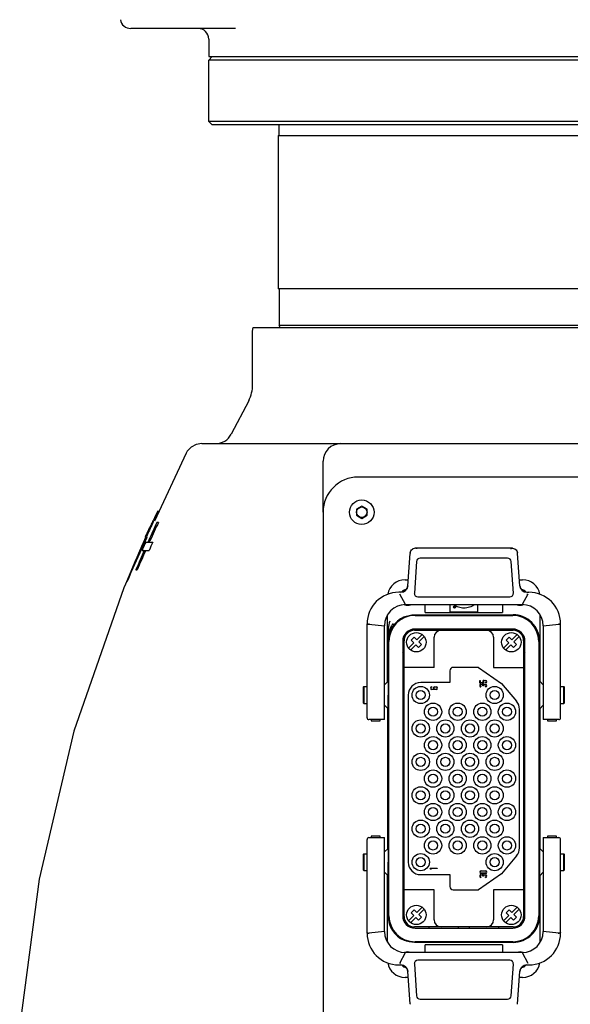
# Model space of a CAD drawing. Header units: millimetres. Extents: x 4086 to 10416, y 123 to 1549.
# Tile 155 of 256: x 7333 to 7373, y 640 to 710. Entities that reach past the tile are written whole.
import ezdxf

# ---------------------------------------------------------------- set-up
doc = ezdxf.new("R2010")
doc.units = ezdxf.units.MM
doc.layers.add('外形图', color=7, linetype='Continuous')

msp = doc.modelspace()

# ---------------------------------------------------------------- linework, layer by layer
at = {"layer": '外形图', "color": 7, "linetype": 'Continuous'}
for p, q in [((7348.724, 709.507), (7341.289, 709.507)), ((7346.823, 708.757), (7346.823, 707.507)), ((7347.073, 707.507), (7346.823, 707.257)), ((7346.824, 707.507), (7382.503, 707.507)), ((7419.323, 707.257), (7346.823, 707.257)), ((7346.823, 702.907), (7346.823, 707.257)), ((7419.323, 702.907), (7346.823, 702.907)), ((7347.073, 702.657), (7346.823, 702.907)), ((7419.073, 702.657), (7347.074, 702.657)), ((7351.823, 701.907), (7351.823, 702.657)), ((7351.761, 701.907), (7414.386, 701.907)), ((7351.761, 701.907), (7351.761, 691.007)), ((7377.984, 691.007), (7351.761, 691.007)), ((7351.823, 691.007), (7351.823, 688.407)), ((7349.948, 688.007), (7349.991, 688.257)), ((7349.948, 684.214), (7349.948, 688.007)), ((7349.991, 688.257), (7378.245, 688.257)), ((7379.674, 688.407), (7351.823, 688.407)), ((7351.91, 688.257), (7351.823, 688.407)), ((7349.665, 683.057), (7348.424, 680.679)), ((7346.326, 680.007), (7419.82, 680.007)), ((7345.219, 679.339), (7342.974, 674.492)), ((7354.948, 675.132), (7354.948, 678.757)), ((7408.698, 677.632), (7357.448, 677.632)), ((7343.235, 675.207), (7343.208, 675.207)), ((7357.698, 675.565), (7357.323, 675.349)), ((7357.323, 675.349), (7357.323, 674.916)), ((7358.073, 675.349), (7357.698, 675.565)), ((7358.073, 674.916), (7358.073, 675.349)), ((7354.948, 675.132), (7354.948, 637.632)), ((7357.323, 674.916), (7357.698, 674.699)), ((7357.698, 674.699), (7358.073, 674.916)), ((7342.683, 674.102), (7342.725, 674.102)), ((7343.252, 674.41), (7343.15, 674.41)), ((7342.247, 673.137), (7342.22, 673.076)), ((7342.264, 673.175), (7342.247, 673.137)), ((7342.251, 673.062), (7342.278, 673.121)), ((7342.278, 673.121), (7342.294, 673.158)), ((7342.53, 673.055), (7342.513, 673.017)), ((7342.572, 673.148), (7342.53, 673.055)), ((7342.613, 673.017), (7342.655, 673.11)), ((7341.984, 672.54), (7341.958, 672.482)), ((7342, 672.577), (7341.984, 672.54)), ((7341.989, 672.469), (7342.015, 672.528)), ((7342.015, 672.528), (7342.031, 672.565)), ((7342.115, 672.484), (7342.089, 672.425)), ((7342.089, 672.425), (7342.594, 672.425)), ((7342.131, 672.521), (7342.115, 672.484)), ((7342.351, 673.017), (7342.86, 673.017)), ((7368.407, 672.57), (7361.489, 672.57)), ((7360.967, 669.91), (7361.128, 672.207)), ((7368.058, 671.87), (7361.839, 671.87)), ((7368.929, 669.91), (7368.769, 672.207)), ((7341.66, 671.067), (7341.645, 671.031)), ((7341.645, 671.031), (7341.743, 671.031)), ((7361.589, 671.637), (7361.432, 669.387)), ((7368.465, 669.387), (7368.307, 671.637)), ((7360.774, 670.332), (7360.997, 670.332)), ((7368.9, 670.332), (7369.123, 670.332)), ((7340.982, 670.178), (7341.017, 670.178)), ((7360.966, 669.91), (7360.962, 669.884)), ((7368.933, 669.896), (7368.929, 669.924)), ((7368.938, 669.868), (7368.933, 669.896)), ((7369.077, 669.593), (7369.058, 669.614)), ((7360.469, 669.445), (7360.323, 669.445)), ((7360.809, 668.57), (7360.393, 669.32)), ((7360.599, 669.463), (7360.586, 669.459)), ((7360.728, 669.52), (7360.709, 669.508)), ((7361.681, 669.12), (7368.215, 669.12)), ((7369.504, 669.32), (7369.088, 668.57)), ((7369.213, 669.495), (7369.193, 669.505)), ((7369.425, 669.32), (7369.504, 669.32)), ((7369.428, 669.445), (7369.573, 669.445)), ((7360.809, 668.57), (7369.088, 668.57)), ((7362.198, 668.015), (7362.198, 668.57)), ((7363.948, 668.57), (7363.948, 668.057)), ((7364.271, 668.43), (7364.253, 668.43)), ((7364.274, 668.404), (7364.253, 668.43)), ((7364.271, 668.43), (7364.293, 668.405)), ((7364.278, 668.363), (7364.309, 668.363)), ((7364.284, 668.392), (7364.293, 668.392)), ((7364.293, 668.375), (7364.284, 668.375)), ((7364.309, 668.43), (7364.293, 668.43)), ((7364.293, 668.43), (7364.293, 668.405)), ((7364.293, 668.392), (7364.293, 668.375)), ((7364.309, 668.363), (7364.309, 668.43)), ((7365.948, 668.057), (7365.948, 668.57)), ((7367.698, 668.57), (7367.698, 668.015)), ((7359.523, 663.081), (7359.523, 667.839)), ((7361.448, 667.845), (7368.449, 667.845)), ((7361.48, 667.807), (7368.417, 667.807)), ((7362.198, 668.015), (7367.698, 668.015)), ((7363.948, 668.057), (7365.948, 668.057)), ((7370.373, 663.081), (7370.373, 667.839)), ((7358.073, 660.529), (7358.073, 667.195)), ((7358.198, 667.182), (7359.309, 667.07)), ((7359.309, 660.404), (7359.309, 667.07)), ((7368.417, 666.832), (7361.48, 666.832)), ((7370.588, 667.07), (7371.698, 667.182)), ((7370.588, 667.07), (7370.588, 660.404)), ((7371.823, 660.529), (7371.823, 667.195)), ((7359.53, 666.338), (7359.529, 666.31)), ((7359.529, 666.31), (7359.529, 666.306)), ((7361.414, 666.266), (7361.202, 666.054)), ((7361.202, 666.054), (7361.397, 665.859)), ((7361.609, 666.071), (7361.414, 666.266)), ((7361.448, 666.745), (7368.448, 666.745)), ((7361.984, 666.446), (7361.609, 666.071)), ((7361.75, 665.93), (7362.125, 666.305)), ((7362.836, 664.113), (7362.836, 666.245)), ((7367.061, 666.245), (7367.061, 664.113)), ((7368.164, 666.266), (7367.952, 666.054)), ((7367.952, 666.054), (7368.147, 665.859)), ((7368.359, 666.071), (7368.164, 666.266)), ((7368.734, 666.446), (7368.359, 666.071)), ((7368.5, 665.93), (7368.875, 666.305)), ((7359.573, 665.97), (7359.573, 646.445)), ((7359.63, 646.457), (7359.63, 665.957)), ((7360.605, 665.957), (7360.605, 646.457)), ((7360.698, 646.42), (7360.698, 665.995)), ((7361.397, 665.859), (7361.022, 665.484)), ((7361.163, 665.343), (7361.538, 665.718)), ((7361.538, 665.718), (7361.732, 665.523)), ((7361.732, 665.523), (7361.945, 665.736)), ((7361.945, 665.736), (7361.75, 665.93)), ((7368.147, 665.859), (7367.772, 665.484)), ((7367.913, 665.343), (7368.288, 665.718)), ((7368.288, 665.718), (7368.482, 665.523)), ((7368.482, 665.523), (7368.695, 665.736)), ((7368.695, 665.736), (7368.5, 665.93)), ((7369.198, 665.995), (7369.198, 646.42)), ((7369.292, 646.457), (7369.292, 665.957)), ((7370.267, 665.957), (7370.267, 646.457)), ((7370.323, 656.613), (7370.323, 665.969)), ((7362.836, 664.113), (7360.698, 664.113)), ((7365.998, 664.113), (7364.198, 664.113)), ((7365.998, 664.113), (7367.625, 662.974)), ((7367.061, 664.113), (7369.198, 664.113)), ((7363.948, 663.863), (7363.948, 663.032)), ((7357.798, 662.695), (7357.848, 662.745)), ((7357.798, 662.695), (7357.798, 661.595)), ((7357.848, 662.745), (7358.073, 662.745)), ((7357.848, 662.745), (7357.848, 661.545)), ((7359.309, 662.867), (7359.562, 663.12)), ((7363.948, 663.032), (7361.886, 663.032)), ((7362.667, 662.727), (7362.667, 662.697)), ((7362.667, 662.567), (7362.808, 662.567)), ((7362.877, 662.727), (7362.977, 662.727)), ((7362.977, 662.697), (7362.877, 662.697)), ((7362.877, 662.567), (7362.977, 662.567)), ((7366.079, 663.185), (7366.109, 663.185)), ((7366.079, 662.995), (7366.079, 663.185)), ((7366.36, 662.995), (7366.079, 662.995)), ((7366.109, 663.185), (7366.109, 663.025)), ((7366.109, 663.025), (7366.314, 663.025)), ((7366.164, 662.905), (7366.249, 662.905)), ((7366.249, 662.875), (7366.164, 662.875)), ((7366.164, 662.755), (7366.164, 662.725)), ((7366.309, 662.807), (7366.309, 662.815)), ((7366.339, 662.807), (7366.309, 662.807)), ((7366.339, 662.815), (7366.339, 662.807)), ((7366.36, 663.029), (7366.36, 662.995)), ((7366.384, 663.185), (7366.484, 663.185)), ((7366.484, 663.155), (7366.384, 663.155)), ((7366.399, 662.905), (7366.484, 662.905)), ((7366.484, 662.875), (7366.399, 662.875)), ((7366.484, 662.725), (7366.484, 662.755)), ((7366.495, 663.026), (7366.5, 662.996)), ((7367.625, 662.974), (7368.691, 661.704)), ((7370.588, 662.867), (7370.335, 663.12)), ((7371.823, 662.745), (7372.048, 662.745)), ((7372.098, 662.695), (7372.048, 662.745)), ((7372.048, 661.545), (7372.048, 662.745)), ((7372.098, 661.595), (7372.098, 662.695)), ((7360.998, 662.145), (7360.998, 650.27)), ((7362.977, 662.537), (7362.667, 662.537)), ((7357.798, 661.595), (7357.848, 661.545)), ((7357.848, 661.545), (7358.073, 661.545)), ((7359.309, 661.422), (7359.562, 661.17)), ((7359.523, 661.208), (7359.523, 651.206)), ((7370.588, 661.422), (7370.335, 661.17)), ((7370.373, 651.206), (7370.373, 661.208)), ((7371.823, 661.545), (7372.048, 661.545)), ((7372.098, 661.595), (7372.048, 661.545)), ((7368.898, 651.28), (7368.898, 661.134)), ((7359.309, 660.404), (7358.198, 660.404)), ((7358.372, 660.404), (7358.372, 660.301)), ((7358.372, 660.301), (7358.997, 660.301)), ((7358.997, 660.301), (7358.997, 660.404)), ((7371.698, 660.404), (7370.588, 660.404)), ((7370.9, 660.404), (7370.9, 660.301)), ((7370.9, 660.301), (7371.525, 660.301)), ((7371.525, 660.301), (7371.525, 660.404)), ((7370.267, 656.613), (7370.337, 656.613)), ((7370.337, 655.801), (7370.337, 656.613)), ((7370.267, 655.801), (7370.337, 655.801)), ((7370.323, 646.445), (7370.323, 655.801)), ((7358.997, 652.114), (7358.372, 652.114)), ((7358.372, 652.114), (7358.372, 652.011)), ((7358.997, 652.011), (7358.997, 652.114)), ((7371.524, 652.114), (7370.899, 652.114)), ((7370.899, 652.114), (7370.899, 652.011)), ((7371.524, 652.011), (7371.524, 652.114)), ((7358.073, 645.22), (7358.073, 651.886)), ((7358.198, 652.011), (7359.309, 652.011)), ((7359.309, 645.345), (7359.309, 652.011)), ((7370.588, 652.011), (7371.698, 652.011)), ((7370.588, 652.011), (7370.588, 645.345)), ((7371.823, 645.22), (7371.823, 651.886)), ((7357.798, 650.82), (7357.848, 650.87)), ((7357.798, 650.82), (7357.798, 649.72)), ((7357.848, 650.87), (7358.073, 650.87)), ((7357.848, 650.87), (7357.848, 649.67)), ((7359.309, 650.992), (7359.562, 651.245)), ((7368.691, 650.71), (7367.625, 649.44)), ((7370.588, 650.992), (7370.335, 651.245)), ((7371.823, 650.87), (7372.048, 650.87)), ((7372.098, 650.82), (7372.048, 650.87)), ((7372.048, 649.67), (7372.048, 650.87)), ((7372.098, 649.72), (7372.098, 650.82)), ((7357.798, 649.72), (7357.848, 649.67)), ((7357.848, 649.67), (7358.073, 649.67)), ((7359.309, 649.547), (7359.562, 649.295)), ((7359.523, 644.576), (7359.523, 649.333)), ((7361.886, 649.382), (7363.948, 649.382)), ((7362.563, 649.841), (7363.063, 649.841)), ((7362.563, 649.811), (7362.563, 649.841)), ((7362.563, 649.811), (7362.616, 649.766)), ((7363.063, 649.811), (7362.609, 649.811)), ((7362.663, 649.766), (7362.609, 649.811)), ((7362.663, 649.766), (7362.616, 649.766)), ((7363.063, 649.841), (7363.063, 649.811)), ((7363.948, 649.382), (7363.948, 648.551)), ((7367.625, 649.44), (7365.998, 648.301)), ((7366.164, 649.37), (7366.249, 649.37)), ((7366.249, 649.34), (7366.164, 649.34)), ((7366.174, 649.66), (7366.484, 649.66)), ((7366.484, 649.63), (7366.174, 649.63)), ((7366.174, 649.5), (7366.484, 649.5)), ((7366.484, 649.47), (7366.174, 649.47)), ((7366.309, 649.272), (7366.309, 649.28)), ((7366.339, 649.272), (7366.309, 649.272)), ((7366.339, 649.28), (7366.339, 649.272)), ((7366.399, 649.37), (7366.484, 649.37)), ((7366.484, 649.34), (7366.399, 649.34)), ((7370.588, 649.547), (7370.335, 649.295)), ((7370.373, 644.576), (7370.373, 649.333)), ((7371.823, 649.67), (7372.048, 649.67)), ((7372.098, 649.72), (7372.048, 649.67)), ((7366.164, 649.22), (7366.164, 649.19)), ((7366.484, 649.19), (7366.484, 649.22)), ((7362.836, 648.301), (7360.698, 648.301)), ((7362.836, 646.17), (7362.836, 648.301)), ((7364.198, 648.301), (7365.998, 648.301)), ((7369.198, 648.301), (7367.061, 648.301)), ((7367.061, 648.301), (7367.061, 646.17)), ((7361.397, 646.484), (7361.022, 646.109)), ((7361.414, 646.891), (7361.202, 646.679)), ((7361.202, 646.679), (7361.397, 646.484)), ((7361.609, 646.696), (7361.414, 646.891)), ((7361.984, 647.071), (7361.609, 646.696)), ((7361.75, 646.555), (7362.125, 646.93)), ((7361.945, 646.361), (7361.75, 646.555)), ((7368.147, 646.484), (7367.772, 646.109)), ((7368.164, 646.891), (7367.952, 646.679)), ((7367.952, 646.679), (7368.147, 646.484)), ((7368.359, 646.696), (7368.164, 646.891)), ((7368.734, 647.071), (7368.359, 646.696)), ((7368.5, 646.555), (7368.875, 646.93)), ((7368.695, 646.361), (7368.5, 646.555)), ((7361.163, 645.968), (7361.538, 646.343)), ((7361.538, 646.343), (7361.732, 646.148)), ((7361.732, 646.148), (7361.945, 646.361)), ((7367.913, 645.968), (7368.288, 646.343)), ((7368.288, 646.343), (7368.482, 646.148)), ((7368.482, 646.148), (7368.695, 646.361)), ((7359.309, 645.345), (7358.198, 645.232)), ((7358.199, 645.184), (7358.198, 645.232)), ((7368.448, 645.67), (7361.448, 645.67)), ((7361.48, 645.582), (7368.417, 645.582)), ((7371.698, 645.232), (7370.588, 645.345)), ((7368.449, 644.57), (7361.448, 644.57)), ((7368.417, 644.607), (7361.48, 644.607)), ((7367.698, 644.399), (7362.198, 644.399)), ((7362.198, 643.845), (7362.198, 644.399)), ((7367.698, 644.399), (7367.698, 643.845)), ((7360.393, 643.094), (7360.809, 643.845)), ((7369.088, 643.845), (7360.809, 643.845)), ((7369.088, 643.845), (7369.504, 643.095)), ((7360.323, 642.97), (7360.468, 642.97)), ((7360.471, 643.094), (7360.393, 643.094)), ((7361.432, 643.027), (7361.589, 640.777)), ((7368.215, 643.295), (7361.681, 643.295)), ((7368.307, 640.777), (7368.465, 643.027)), ((7369.427, 642.97), (7369.573, 642.97)), ((7360.683, 642.92), (7360.703, 642.909)), ((7360.82, 642.821), (7360.839, 642.801)), ((7360.959, 642.546), (7360.964, 642.518)), ((7360.964, 642.518), (7360.968, 642.49)), ((7361.128, 640.207), (7360.967, 642.505)), ((7368.769, 640.207), (7368.929, 642.505)), ((7368.931, 642.504), (7368.935, 642.53)), ((7369.168, 642.895), (7369.188, 642.906)), ((7369.297, 642.951), (7369.311, 642.955)), ((7360.997, 642.082), (7360.774, 642.082)), ((7369.123, 642.082), (7368.9, 642.082)), ((7361.839, 640.545), (7368.058, 640.545))]:
    msp.add_line(p, q, dxfattribs=at)
for points in [[(7346.326, 680.007), (7345.93, 679.942), (7345.579, 679.76), (7345.306, 679.481), (7345.219, 679.338)], [(7342.442, 673.343), (7340.787, 669.77), (7337.254, 659.568), (7334.776, 649.061), (7333.4, 638.655)], [(7360.804, 669.577), (7360.786, 669.561), (7360.767, 669.546), (7360.748, 669.532), (7360.728, 669.52)], [(7360.838, 669.613), (7360.821, 669.595), (7360.804, 669.577)], [(7360.87, 669.653), (7360.854, 669.633), (7360.838, 669.613)], [(7360.962, 669.884), (7360.956, 669.857), (7360.95, 669.829), (7360.942, 669.801), (7360.933, 669.774), (7360.922, 669.748), (7360.911, 669.723), (7360.898, 669.698), (7360.884, 669.675), (7360.87, 669.653)], [(7369.058, 669.614), (7369.039, 669.636), (7369.022, 669.661), (7369.005, 669.687), (7368.989, 669.715), (7368.976, 669.745), (7368.963, 669.776), (7368.953, 669.807), (7368.944, 669.838), (7368.938, 669.868)], [(7369.115, 669.558), (7369.096, 669.575), (7369.077, 669.593)], [(7369.193, 669.505), (7369.174, 669.516), (7369.154, 669.529), (7369.135, 669.543), (7369.115, 669.558)], [(7360.586, 669.459), (7360.57, 669.456), (7360.551, 669.452), (7360.533, 669.449), (7360.515, 669.447), (7360.499, 669.446), (7360.484, 669.445), (7360.474, 669.445), (7360.469, 669.445)], [(7360.709, 669.508), (7360.689, 669.497), (7360.669, 669.488), (7360.649, 669.479), (7360.629, 669.472), (7360.609, 669.466), (7360.599, 669.463)], [(7369.31, 669.459), (7369.292, 669.464), (7369.272, 669.471), (7369.253, 669.478), (7369.233, 669.486), (7369.213, 669.495)], [(7369.311, 642.955), (7369.327, 642.959), (7369.346, 642.962), (7369.364, 642.965), (7369.381, 642.967), (7369.398, 642.969), (7369.412, 642.969), (7369.422, 642.97), (7369.427, 642.97)], [(7360.586, 642.955), (7360.605, 642.95), (7360.624, 642.944), (7360.644, 642.937), (7360.664, 642.929), (7360.683, 642.92)], [(7360.703, 642.909), (7360.723, 642.898), (7360.742, 642.886), (7360.762, 642.872), (7360.782, 642.856)], [(7360.782, 642.856), (7360.801, 642.84), (7360.82, 642.821)], [(7360.839, 642.801), (7360.857, 642.778), (7360.875, 642.753), (7360.892, 642.727), (7360.907, 642.699), (7360.921, 642.669), (7360.933, 642.639), (7360.944, 642.607), (7360.952, 642.576), (7360.959, 642.546)], [(7368.935, 642.53), (7368.94, 642.558), (7368.947, 642.586), (7368.955, 642.613), (7368.964, 642.64), (7368.974, 642.667), (7368.986, 642.692), (7368.999, 642.716), (7369.012, 642.739), (7369.027, 642.761)], [(7369.027, 642.761), (7369.042, 642.782), (7369.058, 642.801)], [(7369.058, 642.801), (7369.075, 642.82), (7369.093, 642.837)], [(7369.093, 642.837), (7369.111, 642.853), (7369.13, 642.868), (7369.149, 642.882), (7369.168, 642.895)], [(7369.188, 642.906), (7369.208, 642.917), (7369.228, 642.926), (7369.248, 642.935), (7369.268, 642.942), (7369.288, 642.949), (7369.297, 642.951)]]:
    msp.add_lwpolyline(points, dxfattribs=at)
for centre, radius in [((7357.698, 675.132), 0.875), ((7357.698, 675.132), 0.375), ((7364.283, 668.397), 0.0736), ((7364.283, 668.396), 0.0525), ((7361.573, 665.895), 0.688), ((7368.323, 665.895), 0.688), ((7361.886, 662.145), 0.613), ((7367.136, 662.145), 0.613), ((7361.886, 662.145), 0.325), ((7367.136, 662.145), 0.325), ((7362.761, 660.957), 0.613), ((7362.761, 660.957), 0.325), ((7364.511, 660.957), 0.613), ((7364.511, 660.957), 0.325), ((7366.261, 660.957), 0.613), ((7366.261, 660.957), 0.325), ((7368.011, 660.957), 0.613), ((7368.011, 660.957), 0.325), ((7361.886, 659.77), 0.613), ((7361.886, 659.77), 0.325), ((7363.636, 659.77), 0.613), ((7363.636, 659.77), 0.325), ((7365.386, 659.77), 0.613), ((7365.386, 659.77), 0.325), ((7367.136, 659.77), 0.613), ((7367.136, 659.77), 0.325), ((7362.761, 658.582), 0.613), ((7364.511, 658.582), 0.613), ((7366.261, 658.582), 0.613), ((7368.011, 658.582), 0.613), ((7362.761, 658.582), 0.325), ((7364.511, 658.582), 0.325), ((7366.261, 658.582), 0.325), ((7368.011, 658.582), 0.325), ((7361.886, 657.395), 0.613), ((7361.886, 657.395), 0.325), ((7363.636, 657.395), 0.613), ((7363.636, 657.395), 0.325), ((7365.386, 657.395), 0.613), ((7365.386, 657.395), 0.325), ((7367.136, 657.395), 0.613), ((7367.136, 657.395), 0.325), ((7362.761, 656.207), 0.613), ((7362.761, 656.207), 0.325), ((7364.511, 656.207), 0.613), ((7364.511, 656.207), 0.325), ((7366.261, 656.207), 0.613), ((7366.261, 656.207), 0.325), ((7368.011, 656.207), 0.613), ((7368.011, 656.207), 0.325), ((7361.886, 655.02), 0.613), ((7363.636, 655.02), 0.613), ((7365.386, 655.02), 0.613), ((7367.136, 655.02), 0.613), ((7361.886, 655.02), 0.325), ((7363.636, 655.02), 0.325), ((7365.386, 655.02), 0.325), ((7367.136, 655.02), 0.325), ((7362.761, 653.832), 0.613), ((7362.761, 653.832), 0.325), ((7364.511, 653.832), 0.613), ((7364.511, 653.832), 0.325), ((7366.261, 653.832), 0.613), ((7366.261, 653.832), 0.325), ((7368.011, 653.832), 0.613), ((7368.011, 653.832), 0.325), ((7361.886, 652.645), 0.613), ((7361.886, 652.645), 0.325), ((7363.636, 652.645), 0.613), ((7363.636, 652.645), 0.325), ((7365.386, 652.645), 0.613), ((7365.386, 652.645), 0.325), ((7367.136, 652.645), 0.613), ((7367.136, 652.645), 0.325), ((7362.761, 651.457), 0.613), ((7364.511, 651.457), 0.613), ((7366.261, 651.457), 0.613), ((7368.011, 651.457), 0.613), ((7362.761, 651.457), 0.325), ((7364.511, 651.457), 0.325), ((7366.261, 651.457), 0.325), ((7368.011, 651.457), 0.325), ((7361.886, 650.27), 0.613), ((7367.136, 650.27), 0.613), ((7361.886, 650.27), 0.325), ((7367.136, 650.27), 0.325), ((7361.573, 646.52), 0.688), ((7368.323, 646.52), 0.688)]:
    msp.add_circle(centre, radius, dxfattribs=at)
for centre, radius, start, end in [((7341.289, 710.257), 0.75, 189.59104, 270), ((7346.073, 708.757), 0.75, 0, 90), ((7347.448, 684.214), 2.5, 332.44719, 0), ((7347.316, 681.257), 1.25, 270, 332.44719), ((7356.198, 678.757), 1.25, 90, 180), ((7357.448, 675.132), 2.5, 90, 180), ((7443.447, 624.569), 112.304, 153.1986, 153.55567), ((7439.602, 629.702), 106.57, 154.72304, 155.10787), ((7439.554, 629.724), 106.517, 155.10787, 155.37714), ((7439.405, 629.846), 106.366, 155.41262, 155.96112), ((7439.495, 629.751), 106.453, 155.37713, 155.93574), ((7439.626, 629.788), 106.615, 155.47855, 155.85896), ((7440.809, 628.89), 107.747, 155.00897, 155.74771), ((7367.765, 661.966), 27.886, 154.1864, 154.34991), ((7313.115, 688.35), 32.822, 334.11493, 334.27362), ((7441.354, 628.588), 108.276, 154.96307, 155.72028), ((7439.373, 629.86), 106.331, 156.01905, 156.31344), ((7439.49, 629.753), 106.447, 155.99273, 156.28497), ((7439.39, 629.853), 106.349, 156.36934, 157.71738), ((7439.509, 629.745), 106.468, 156.34155, 157.10614), ((7440.716, 628.932), 107.644, 156.16861, 156.95675), ((7441.22, 628.648), 108.129, 156.11758, 156.92297), ((7440.174, 629.308), 107.144, 155.92395, 156.2143), ((7442.762, 627.878), 109.627, 155.68501, 156.02431), ((7361.839, 671.62), 0.25, 90, 176), ((7368.058, 671.62), 0.25, 4, 90), ((7439.54, 629.732), 106.502, 157.10614, 157.68074), ((7360.773, 669.082), 1.25, 89.99281, 169.65824), ((7369.123, 669.082), 1.25, 10.34094, 90.00719), ((7360.468, 669.945), 0.5, 270, 356.00098), ((7360.948, 669.082), 0.563, 99.92708, 139.78638), ((7360.948, 669.082), 0.538, 102.79122, 136.0768), ((7369.428, 669.945), 0.5, 184, 270.00808), ((7368.948, 669.082), 0.562, 40.59347, 80.05905), ((7368.948, 669.082), 0.538, 43.91846, 77.20104), ((7360.323, 667.195), 2.25, 90, 180), ((7361.681, 669.37), 0.25, 176, 270), ((7368.215, 669.37), 0.25, 270, 4), ((7369.573, 667.195), 2.25, 0, 90), ((7360.809, 667.07), 1.5, 90, 179.99999), ((7360.948, 669.082), 0.562, 247.79763, 293.06396), ((7360.948, 669.082), 0.538, 253.32182, 286.86861), ((7364.874, 669.438), 1.093, 232.63239, 238.51575), ((7364.278, 668.383), 0.0206, 101.62621, 270), ((7364.284, 668.383), 0.00835, 90.00304, 270.01168), ((7364.901, 669.479), 1.142, 238.4773, 239.04679), ((7364.923, 669.518), 1.187, 239.07806, 243.42343), ((7368.948, 669.082), 0.562, 246.95892, 292.21863), ((7368.948, 669.082), 0.538, 253.1298, 286.67566), ((7369.088, 667.07), 1.5, 0, 90), ((7361.448, 665.97), 1.875, 113.29025, 180.0087), ((7361.48, 665.957), 1.85, 90, 179.99972), ((7368.417, 665.957), 1.85, 0.00026, 90), ((7368.449, 665.97), 1.875, 359.98168, 89.98802), ((7360.419, 667.189), 2.221, 178.9142, 180.16781), ((7361.48, 665.957), 0.875, 90, 179.9998), ((7362.806, 666.632), 0.376, 147.63943, 162.52462), ((7364.948, 666.854), 0.397, 183.338, 196.11754), ((7364.948, 666.854), 0.397, 343.8823, 356.6619), ((7367.113, 666.641), 0.353, 17.15726, 32.97081), ((7368.417, 665.957), 0.875, 0.00124, 90), ((7389.117, 667.346), 17.42, 180.37861, 180.53842), ((7361.685, 666.035), 2.164, 172.71083, 174.38287), ((7361.448, 665.995), 0.75, 90, 180), ((7363.336, 666.245), 0.5, 90, 180), ((7366.561, 666.245), 0.5, 0, 90), ((7368.448, 665.995), 0.75, 0, 90), ((7360.862, 664.849), 0.377, 116.03235, 133.64871), ((7364.198, 663.863), 0.25, 90.00523, 179.99928), ((7361.886, 662.145), 0.887, 90, 179.99931), ((7362.667, 662.632), 0.095, 90, 269.99314), ((7362.667, 662.632), 0.065, 90, 270), ((7362.877, 662.632), 0.095, 90, 223.17325), ((7362.877, 662.632), 0.065, 90, 270), ((7362.977, 662.632), 0.095, 270, 90), ((7362.977, 662.632), 0.065, 270, 90), ((7366.164, 662.815), 0.09, 89.99916, 270), ((7366.164, 662.815), 0.06, 90.0762, 270), ((7366.249, 662.815), 0.09, 33.55731, 90), ((7366.249, 662.815), 0.06, 359.9982, 90), ((7366.384, 663.09), 0.095, 89.99359, 223.17333), ((7366.384, 663.09), 0.065, 90.03604, 248.69902), ((7366.399, 662.815), 0.09, 90, 146.44269), ((7366.399, 662.815), 0.06, 90, 180), ((7366.484, 663.09), 0.095, 280, 90.00116), ((7366.484, 663.09), 0.065, 280, 90), ((7366.484, 662.815), 0.09, 270, 90), ((7366.484, 662.815), 0.06, 270, 90), ((7368.011, 661.134), 0.888, 0, 40), ((7358.198, 660.529), 0.125, 179.99941, 270), ((7371.698, 660.529), 0.125, 270, 0.00047), ((7358.198, 651.886), 0.125, 90, 180.00047), ((7371.698, 651.886), 0.125, 359.99941, 90), ((7368.011, 651.28), 0.888, 320, 0), ((7361.886, 650.27), 0.888, 180, 270), ((7366.164, 649.28), 0.09, 89.99916, 270), ((7366.174, 649.565), 0.095, 90.00315, 269.99314), ((7366.164, 649.28), 0.06, 90.0762, 270), ((7366.174, 649.565), 0.065, 90, 270), ((7366.249, 649.28), 0.09, 33.55731, 90), ((7366.249, 649.28), 0.06, 359.9982, 90.00039), ((7366.399, 649.28), 0.09, 90, 146.44269), ((7366.399, 649.28), 0.06, 90, 180), ((7366.484, 649.565), 0.095, 270.00022, 90), ((7366.484, 649.565), 0.065, 270, 90), ((7366.484, 649.28), 0.09, 270, 90), ((7366.484, 649.28), 0.06, 270, 90), ((7364.198, 648.551), 0.25, 180.00523, 269.99784), ((7369.035, 647.565), 0.377, 296.03209, 313.64871), ((7361.448, 646.445), 1.875, 179.99076, 246.71009), ((7361.48, 646.457), 1.85, 180.00026, 270), ((7361.48, 646.457), 0.875, 180.00124, 270), ((7361.448, 646.42), 0.75, 180, 270), ((7363.336, 646.17), 0.5, 180, 270), ((7366.561, 646.17), 0.5, 270, 0), ((7368.417, 646.457), 1.85, 270.00026, 359.99972), ((7368.417, 646.457), 0.875, 270.00124, 359.9998), ((7368.448, 646.42), 0.75, 270, 0), ((7368.449, 646.444), 1.875, 270.01185, 0.01754), ((7360.323, 645.22), 2.25, 180, 270), ((7360.809, 645.345), 1.5, 180, 270), ((7362.806, 645.783), 0.376, 197.4754, 212.36052), ((7364.948, 645.56), 0.397, 163.8823, 176.6619), ((7364.948, 645.56), 0.397, 3.338, 16.11754), ((7367.113, 645.773), 0.353, 327.02919, 342.84274), ((7369.088, 645.345), 1.5, 270, 359.99999), ((7369.573, 645.22), 2.25, 270.00001, 0.00001), ((7369.567, 645.225), 2.131, 358.89973, 0.20619), ((7360.948, 643.332), 0.563, 66.95892, 112.21863), ((7360.948, 643.332), 0.538, 73.1298, 106.67566), ((7368.948, 643.332), 0.563, 67.79763, 113.06396), ((7368.948, 643.332), 0.538, 73.32272, 106.8686), ((7360.773, 643.332), 1.25, 190.34094, 270.01081), ((7360.468, 642.47), 0.5, 4, 90.00808), ((7360.948, 643.332), 0.563, 220.59347, 260.0591), ((7361.681, 643.045), 0.25, 90, 184), ((7368.215, 643.045), 0.25, 356, 90), ((7369.428, 642.47), 0.5, 90, 176.00079), ((7368.948, 643.332), 0.563, 279.92708, 319.78638), ((7369.123, 643.332), 1.25, 269.98921, 349.65824), ((7360.948, 643.332), 0.538, 223.91853, 257.20106), ((7368.948, 643.332), 0.538, 282.79165, 316.07674), ((7361.839, 640.795), 0.25, 184, 270), ((7368.058, 640.795), 0.25, 270, 356)]:
    msp.add_arc(centre, radius, start, end, dxfattribs=at)
for points, knots in [([(7342.894, 674.581), (7342.873, 674.539), (7342.795, 674.382), (7342.718, 674.225), (7342.662, 674.109)], [0, 0, 0, 0, 2690.773442, 10105.246131, 10105.246131, 10105.246131, 10105.246131]), ([(7342.335, 673.392), (7342.356, 673.436), (7342.458, 673.645), (7342.563, 673.854), (7342.644, 674.021)], [0, 0, 0, 0, 2092.797227, 10111.768425, 10111.768425, 10111.768425, 10111.768425]), ([(7361.132, 672.245), (7361.139, 672.296), (7361.178, 672.399), (7361.253, 672.478), (7361.297, 672.511)], [0, 0, 0, 0, 5154.46165, 10585.703911, 10585.703911, 10585.703911, 10585.703911]), ([(7361.489, 672.57), (7361.439, 672.57), (7361.369, 672.557), (7361.311, 672.521), (7361.297, 672.511)], [0, 0, 0, 0, 7840.723255, 10586.699233, 10586.699233, 10586.699233, 10586.699233]), ([(7368.407, 672.57), (7368.457, 672.57), (7368.527, 672.557), (7368.585, 672.521), (7368.599, 672.511)], [0, 0, 0, 0, 7970.430398, 10760.205839, 10760.205839, 10760.205839, 10760.205839]), ([(7368.599, 672.511), (7368.643, 672.478), (7368.718, 672.399), (7368.758, 672.296), (7368.765, 672.245)], [0, 0, 0, 0, 5524.063327, 10766.523734, 10766.523734, 10766.523734, 10766.523734]), ([(7365.711, 668.569), (7365.683, 668.547), (7365.624, 668.507), (7365.445, 668.408), (7365.153, 668.314), (7364.817, 668.318), (7364.565, 668.381), (7364.448, 668.429), (7364.392, 668.457)], [0, 0, 0, 0, 2137.262761, 4174.886184, 12066.317832, 19957.74919, 23674.294749, 27368.791039, 27368.791039, 27368.791039, 27368.791039]), ([(7358.073, 667.146), (7358.073, 667.148), (7358.077, 667.159), (7358.089, 667.164), (7358.097, 667.167)], [0, 0, 0, 0, 1870.988263, 10603.014139, 10603.014139, 10603.014139, 10603.014139]), ([(7358.097, 667.167), (7358.104, 667.17), (7358.137, 667.179), (7358.171, 667.182), (7358.198, 667.182)], [0, 0, 0, 0, 2160.219647, 10603.782511, 10603.782511, 10603.782511, 10603.782511]), ([(7359.69, 667.395), (7359.634, 667.226), (7359.572, 666.871), (7359.537, 666.516), (7359.53, 666.338)], [0, 0, 0, 0, 5317.82994, 10638.684805, 10638.684805, 10638.684805, 10638.684805]), ([(7359.919, 667.218), (7359.865, 667.149), (7359.681, 666.873), (7359.569, 666.55), (7359.539, 666.309)], [0, 0, 0, 0, 2838.235037, 10643.750256, 10643.750256, 10643.750256, 10643.750256]), ([(7371.698, 667.182), (7371.708, 667.182), (7371.742, 667.181), (7371.777, 667.176), (7371.799, 667.167)], [0, 0, 0, 0, 3114.029277, 10931.902991, 10931.902991, 10931.902991, 10931.902991]), ([(7371.799, 667.167), (7371.803, 667.166), (7371.812, 667.162), (7371.823, 667.153), (7371.823, 667.146)], [0, 0, 0, 0, 3798.992434, 10934.139844, 10934.139844, 10934.139844, 10934.139844]), ([(7359.531, 666.246), (7359.53, 666.235), (7359.526, 666.184), (7359.524, 666.133), (7359.523, 666.094)], [0, 0, 0, 0, 2446.206639, 10654.33605, 10654.33605, 10654.33605, 10654.33605]), ([(7370.335, 663.12), (7370.334, 663.121), (7370.334, 663.109), (7370.332, 663.102), (7370.332, 663.076), (7370.33, 663.03), (7370.329, 662.948), (7370.327, 662.829), (7370.326, 662.683), (7370.324, 662.452), (7370.324, 662.27), (7370.324, 662.145)], [0, 0, 0, 0, 158.445021, 705.39435, 1638.816514, 2950.019028, 6652.440794, 11668.761168, 17804.289834, 24817.990648, 40370.358236, 40370.358236, 40370.358236, 40370.358236]), ([(7359.562, 661.17), (7359.563, 661.169), (7359.563, 661.18), (7359.564, 661.187), (7359.565, 661.213), (7359.567, 661.259), (7359.568, 661.341), (7359.57, 661.46), (7359.571, 661.607), (7359.572, 661.838), (7359.573, 662.019), (7359.573, 662.145)], [0, 0, 0, 0, 155.105835, 690.528312, 1604.278773, 2887.847923, 6512.241815, 11422.844203, 17429.067923, 24294.956681, 39519.562998, 39519.562998, 39519.562998, 39519.562998]), ([(7370.324, 662.145), (7370.324, 662.019), (7370.324, 661.838), (7370.326, 661.607), (7370.327, 661.46), (7370.329, 661.341), (7370.33, 661.259), (7370.332, 661.213), (7370.332, 661.187), (7370.334, 661.18), (7370.334, 661.169), (7370.335, 661.17)], [0, 0, 0, 0, 15580.170605, 22606.473925, 28753.077786, 33778.624539, 37488.074681, 38801.729337, 39737.009973, 40284.971666, 40443.78769, 40443.78769, 40443.78769, 40443.78769]), ([(7370.335, 651.245), (7370.334, 651.246), (7370.334, 651.234), (7370.332, 651.227), (7370.332, 651.201), (7370.33, 651.155), (7370.329, 651.073), (7370.327, 650.954), (7370.326, 650.808), (7370.324, 650.577), (7370.324, 650.395), (7370.324, 650.27)], [0, 0, 0, 0, 161.407844, 718.584785, 1669.461363, 3005.182549, 6776.837298, 11886.959742, 18137.218977, 25282.071633, 41125.258818, 41125.258818, 41125.258818, 41125.258818]), ([(7359.562, 649.295), (7359.563, 649.294), (7359.563, 649.305), (7359.564, 649.312), (7359.565, 649.338), (7359.567, 649.384), (7359.568, 649.466), (7359.57, 649.585), (7359.571, 649.732), (7359.572, 649.963), (7359.573, 650.144), (7359.573, 650.27)], [0, 0, 0, 0, 158.097243, 703.846003, 1635.21927, 2943.543635, 6637.838437, 11643.147854, 17765.209012, 24763.51491, 40281.746552, 40281.746552, 40281.746552, 40281.746552]), ([(7370.324, 650.27), (7370.324, 650.144), (7370.324, 649.963), (7370.326, 649.732), (7370.327, 649.585), (7370.329, 649.466), (7370.33, 649.384), (7370.332, 649.338), (7370.332, 649.312), (7370.334, 649.305), (7370.334, 649.294), (7370.335, 649.295)], [0, 0, 0, 0, 15871.831369, 23029.667075, 29291.335349, 34410.960328, 38189.85137, 39528.097638, 40480.886726, 41039.106261, 41200.895321, 41200.895321, 41200.895321, 41200.895321]), ([(7358.073, 645.268), (7358.073, 645.266), (7358.077, 645.256), (7358.088, 645.251), (7358.096, 645.248)], [0, 0, 0, 0, 1955.483525, 10995.172748, 10995.172748, 10995.172748, 10995.172748]), ([(7358.096, 645.248), (7358.103, 645.245), (7358.136, 645.235), (7358.171, 645.232), (7358.198, 645.232)], [0, 0, 0, 0, 2224.233594, 10996.655964, 10996.655964, 10996.655964, 10996.655964]), ([(7371.799, 645.247), (7371.793, 645.245), (7371.76, 645.235), (7371.725, 645.232), (7371.698, 645.232)], [0, 0, 0, 0, 2307.279212, 11322.224535, 11322.224535, 11322.224535, 11322.224535]), ([(7371.823, 645.268), (7371.823, 645.266), (7371.82, 645.255), (7371.808, 645.25), (7371.799, 645.247)], [0, 0, 0, 0, 1997.314008, 11323.315748, 11323.315748, 11323.315748, 11323.315748])]:
    msp.add_open_spline(points, degree=3, knots=knots, dxfattribs=at)
for points in [[(7361.624, 672.551), (7361.58, 672.562), (7361.535, 672.57), (7361.489, 672.57)], [(7368.273, 672.551), (7368.317, 672.562), (7368.362, 672.57), (7368.407, 672.57)], [(7361.132, 672.245), (7361.13, 672.233), (7361.129, 672.22), (7361.128, 672.207)], [(7368.769, 672.207), (7368.768, 672.22), (7368.767, 672.233), (7368.765, 672.245)], [(7360.707, 667.692), (7360.939, 667.792), (7361.196, 667.845), (7361.448, 667.845)], [(7359.529, 666.306), (7359.526, 666.235), (7359.524, 666.165), (7359.523, 666.094)], [(7369.294, 665.123), (7369.266, 665.149), (7369.234, 665.173), (7369.199, 665.19)], [(7360.602, 647.292), (7360.63, 647.265), (7360.663, 647.242), (7360.697, 647.225)], [(7361.448, 644.57), (7361.196, 644.57), (7360.939, 644.623), (7360.707, 644.722)], [(7361.128, 640.207), (7361.129, 640.194), (7361.13, 640.182), (7361.132, 640.169)], [(7368.765, 640.169), (7368.767, 640.182), (7368.768, 640.194), (7368.769, 640.207)]]:
    msp.add_open_spline(points, degree=3, dxfattribs=at)

doc.saveas('drawing.dxf')
